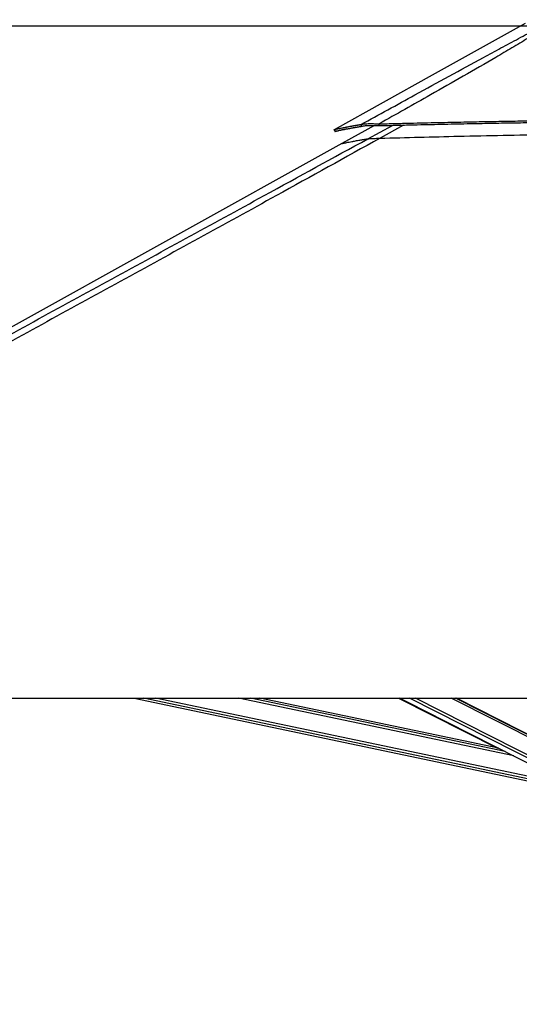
# Paper-space layout '2.5M DUO Wall Base Bracket' of a CAD drawing. Header units: millimetres. Extents: x 20 to 18989, y 40 to 14956.
# Tile 3 of 109: x 2838 to 3841, y 5996 to 7972. Entities that reach past the tile are written whole.
import ezdxf

# ---------------------------------------------------------------- set-up
doc = ezdxf.new("R2010")
doc.units = ezdxf.units.MM
doc.layers.add('COMPONENT_GEOMETRY', color=7, linetype='Continuous')
doc.styles.add('SLDTEXTSTYLE1', font='TXT', dxfattribs={"width": 0.75})
doc.dimstyles.new('SLDDIMSTYLE0', dxfattribs={"dimtxt": 150, "dimasz": 6.604, "dimexe": 0, "dimexo": 0.0625, "dimgap": 37.5, "dimtad": 0, "dimtih": 1, "dimtoh": 1, "dimdec": 0, "dimlfac": 0.5, "dimrnd": 1e-09, "dimzin": 12, "dimdsep": 46, "dimtxsty": 'SLDTEXTSTYLE1', "dimsah": 1, "dimcen": 0.09, "dimadec": 0, "dimazin": 3, "dimtfac": 1, "dimtdec": 0, "dimtofl": 0, "dimtmove": 0, "dimatfit": 3, "dimfxl": 1, "dimfrac": 2, "dimtolj": 1, "dimtzin": 12, "dimarcsym": 0})

# ---------------------------------------------------------------- blocks, each defined once
blk = doc.blocks.new('_D_23')
at = {"layer": 'COMPONENT_GEOMETRY', "color": 7, "ltscale": 2}
for p, q in [((6638.5, 7959.5), (607.7, 7959.5)), ((614, 7959.5), (614, 5158.1)), ((614, 2118.5), (614, 4919.9)), ((6537.7, 2118.5), (607.7, 2118.5))]:
    blk.add_line(p, q, dxfattribs=at)
for points in [[(614, 7959.5), (613, 7952.9), (615, 7952.9)], [(614, 2118.5), (615, 2125.1), (613, 2125.1)]]:
    blk.add_solid(points, dxfattribs=at)
at = {"layer": 'COMPONENT_GEOMETRY', "color": 7, "ltscale": 2, "insert": (392.3, 5113.3), "char_height": 150, "attachment_point": 1, "style": 'SLDTEXTSTYLE1'}
blk.add_mtext('2921', dxfattribs=at)

psp = doc.layouts.new('2.5M DUO Wall Base Bracket')

# ---------------------------------------------------------------- linework, layer by layer
at = {"color": 7, "linetype": 'Continuous', "lineweight": 25, "ltscale": 2}
for p, q in [((3550.21, 7760.06), (3484.86, 7723.73)), ((1512.02, 6611), (4051.92, 6611)), ((3068.17, 6611), (3897.1, 6436.44)), ((3799.66, 6510.1), (3320.51, 6611)), ((3598.75, 6611), (3797.46, 6510.56)), ((3601.09, 6611), (3935.24, 6441.2)), ((3956.97, 6487.98), (3714.89, 6611))]:
    psp.add_line(p, q, dxfattribs=at)
at = {"color": 8, "linetype": 'Continuous', "lineweight": 25, "ltscale": 2}
for p, q in [((3537.26, 7733.39), (3586.51, 7760.38)), ((3608.91, 7760.93), (3561.63, 7734.53)), ((3897.9, 6440.27), (3087.18, 6611)), ((3898.92, 6445.09), (3111.09, 6611)), ((3829.9, 6494.73), (3277.78, 6611)), ((3813, 6503.32), (3301.66, 6611)), ((3673.8, 6574.05), (3600.7, 6611)), ((3949.61, 6443.8), (3620.57, 6611)), ((3952.6, 6448.43), (3632.68, 6611)), ((3960.82, 6480.76), (3704.51, 6611)), ((3960.18, 6485.39), (3712.99, 6611))]:
    psp.add_line(p, q, dxfattribs=at)
at = {"color": 7, "linetype": 'Continuous', "lineweight": 25, "ltscale": 2, "flags": 128}
for points in [[(3852.73, 7964.86), (3665.96, 7861.03), (3469.26, 7751.67)], [(3525.14, 7758.57), (3524.28, 7760.37), (3523.41, 7762.17)], [(3484.86, 7723.73), (2801.31, 7343.71), (1726.87, 6746.39)]]:
    psp.add_lwpolyline(points, dxfattribs=at)
at = {"color": 7, "linetype": 'Continuous', "lineweight": 25, "ltscale": 2}
for points, knots in [([(3523.41, 7762.17), (3559.45, 7781.89), (3618.19, 7814.05), (3700.13, 7858.9), (3757.8, 7890.28), (3804.3, 7915.59), (3839.61, 7934.66), (3875.59, 7953.67), (3900.54, 7966.17), (3913.01, 7972.41)], [0, 0, 0, 0, 0.28391314, 0.46280052, 0.64168435, 0.73127361, 0.82088357, 0.91045848, 1, 1, 1, 1]), ([(3918.23, 7972.41), (3908.45, 7966.18), (3888.88, 7953.72), (3857.91, 7934.74), (3826.23, 7915.72), (3783.28, 7890.41), (3728.94, 7858.98), (3650.77, 7814.46), (3594.13, 7782.66), (3559.68, 7763.32)], [0, 0, 0, 0, 0.0898349, 0.1797028, 0.2696064, 0.3594885, 0.5397671, 0.7200499, 1, 1, 1, 1]), ([(3559.68, 7763.32), (3570.39, 7763.58), (3591.09, 7764.09), (3621.28, 7764.81), (3649.89, 7765.48), (3677.34, 7766.09), (3703.92, 7766.66), (3729.76, 7767.19), (3761.75, 7767.82), (3799.64, 7768.51), (3843.28, 7769.22), (3890.43, 7769.89), (3941.13, 7770.49), (3995.4, 7770.97), (4048.57, 7771.27), (4109.54, 7771.42), (4178.1, 7771.31), (4254.04, 7770.77), (4328.29, 7769.81), (4400.82, 7768.42), (4471.41, 7766.64), (4517.82, 7765.05), (4540.66, 7764.27)], [0, 0, 0, 0, 0.0328482, 0.0634837, 0.0925206, 0.1204908, 0.1475322, 0.173883, 0.1995743, 0.2453769, 0.2897482, 0.3329773, 0.3894378, 0.4446269, 0.4987035, 0.5518213, 0.6308143, 0.7081334, 0.7838892, 0.8578772, 0.9300474, 1, 1, 1, 1]), ([(3559.92, 7759.72), (3570.63, 7759.99), (3591.33, 7760.51), (3621.5, 7761.24), (3650.1, 7761.91), (3677.54, 7762.53), (3704.11, 7763.11), (3729.94, 7763.64), (3761.91, 7764.28), (3799.78, 7764.98), (3843.4, 7765.7), (3890.52, 7766.38), (3941.2, 7766.98), (3995.43, 7767.47), (4048.57, 7767.78), (4109.5, 7767.93), (4178.02, 7767.8), (4253.92, 7767.25), (4328.13, 7766.28), (4400.62, 7764.87), (4471.19, 7763.07), (4517.58, 7761.46), (4540.42, 7760.67)], [0, 0, 0, 0, 0.0328527, 0.0634922, 0.0925316, 0.120504, 0.1475472, 0.1738989, 0.1995908, 0.2453939, 0.2897645, 0.3329915, 0.3894481, 0.4446331, 0.4987045, 0.5518169, 0.6308031, 0.7081171, 0.7838707, 0.8578604, 0.9300368, 1, 1, 1, 1]), ([(3469.24, 7751.66), (3469.56, 7751.08), (3470.21, 7749.91), (3470.86, 7748.75), (3471.18, 7748.16)], [0, 0, 0, 0, 0.4999793, 1, 1, 1, 1]), ([(3469.27, 7751.67), (3469.34, 7751.69), (3469.49, 7751.74), (3470.64, 7752.02), (3472.53, 7752.46), (3475.26, 7753.07), (3478.29, 7753.73), (3481.27, 7754.37), (3483.89, 7754.92), (3486.86, 7755.53), (3490.23, 7756.21), (3493.45, 7756.84), (3496.4, 7757.41), (3498.96, 7757.9), (3501.76, 7758.42), (3504.14, 7758.86), (3506.01, 7759.2), (3507.27, 7759.43), (3508.63, 7759.67), (3510.11, 7759.93), (3511.53, 7760.18), (3512.97, 7760.43), (3514.49, 7760.69), (3516.33, 7761), (3518.31, 7761.34), (3520.22, 7761.65), (3521.9, 7761.93), (3522.94, 7762.09), (3523.41, 7762.17)], [0, 0, 0, 0, 0.0748677, 0.1564666, 0.2394961, 0.3244022, 0.4118796, 0.4595497, 0.5083197, 0.5587512, 0.6111255, 0.6660079, 0.6979263, 0.7310765, 0.7655872, 0.8026459, 0.8163674, 0.8308274, 0.8461738, 0.8623987, 0.8797912, 0.8926614, 0.9088651, 0.928371, 0.9501237, 0.9695669, 0.9861829, 1, 1, 1, 1]), ([(3494.42, 7753.12), (3493.03, 7752.83), (3490.15, 7752.22), (3486.36, 7751.4), (3481.7, 7750.4), (3477.01, 7749.38), (3473.23, 7748.57), (3471.43, 7748.19), (3471.26, 7748.17), (3471.19, 7748.17)], [0, 0, 0, 0, 0.0910345, 0.1890041, 0.2855835, 0.4851039, 0.6823619, 0.8791442, 1, 1, 1, 1]), ([(3471.21, 7748.17), (3471.28, 7748.19), (3471.43, 7748.24), (3472.58, 7748.52), (3474.46, 7748.95), (3477.18, 7749.56), (3480.2, 7750.22), (3483.17, 7750.85), (3485.78, 7751.39), (3488.74, 7752), (3492.09, 7752.67), (3495.3, 7753.3), (3498.24, 7753.86), (3500.78, 7754.35), (3503.57, 7754.87), (3505.94, 7755.3), (3507.81, 7755.63), (3509.07, 7755.86), (3510.42, 7756.1), (3511.89, 7756.36), (3513.3, 7756.6), (3514.74, 7756.85), (3516.26, 7757.11), (3518.09, 7757.42), (3520.06, 7757.75), (3521.97, 7758.06), (3523.64, 7758.33), (3524.67, 7758.5), (3525.14, 7758.57)], [0, 0, 0, 0, 0.0748691, 0.1564704, 0.2395012, 0.3244086, 0.4118872, 0.4595573, 0.5083273, 0.5587582, 0.6111323, 0.6660137, 0.6979319, 0.7310819, 0.7655917, 0.8026497, 0.8163707, 0.8308306, 0.8461767, 0.862401, 0.8797938, 0.8926632, 0.9088666, 0.9283722, 0.9501244, 0.9695675, 0.9861832, 1, 1, 1, 1]), ([(3523.41, 7762.17), (3524.2, 7762.38), (3525.77, 7762.78), (3529, 7763.26), (3532.91, 7763.62), (3537.04, 7763.81), (3540.97, 7763.88), (3544.56, 7763.87), (3550.62, 7763.77), (3555.84, 7763.51), (3559.68, 7763.32)], [0, 0, 0, 0, 0.1264783, 0.2490102, 0.3787297, 0.5077381, 0.591205, 0.6758391, 0.7620561, 1, 1, 1, 1]), ([(3525.14, 7758.57), (3525.88, 7758.76), (3527.33, 7759.13), (3530.39, 7759.56), (3534.11, 7759.9), (3538.06, 7760.08), (3541.85, 7760.15), (3545.31, 7760.16), (3551.16, 7760.09), (3556.21, 7759.88), (3559.92, 7759.72)], [0, 0, 0, 0, 0.126667, 0.2490967, 0.3785016, 0.5071403, 0.5904186, 0.6749481, 0.7611876, 1, 1, 1, 1]), ([(3559.92, 7759.72), (3559.88, 7760.32), (3559.8, 7761.52), (3559.72, 7762.72), (3559.68, 7763.32)], [0, 0, 0, 0, 0.500006, 1, 1, 1, 1]), ([(3561.63, 7734.53), (3492.31, 7696.11), (3318.91, 7600.02), (3040.24, 7446.95), (2517.09, 7160.27), (2007.53, 6881.73), (1602.63, 6660.5), (1512.02, 6611)], [0, 0, 0, 0, 0.1020032, 0.2551146, 0.408226, 0.8675761, 1, 1, 1, 1]), ([(3537.26, 7733.39), (3537.59, 7733.43), (3538.26, 7733.52), (3539.99, 7733.66), (3542.38, 7733.82), (3546.16, 7734.01), (3551.1, 7734.21), (3556.68, 7734.39), (3559.98, 7734.49), (3561.63, 7734.53)], [0, 0, 0, 0, 0.1225448, 0.2449238, 0.3685613, 0.4921435, 0.7096161, 0.8546953, 1, 1, 1, 1]), ([(3561.63, 7734.53), (3587.95, 7735.25), (3640.58, 7736.67), (3722.99, 7738.68), (3808.84, 7740.49), (3898.12, 7741.97), (3987.44, 7742.98), (4076.77, 7743.46), (4166.09, 7743.36), (4255.36, 7742.64), (4347.22, 7741.19), (4441.66, 7738.98), (4506.35, 7736.65), (4538.7, 7735.48)], [0, 0, 0, 0, 0.080982, 0.1619635, 0.2532731, 0.3445832, 0.4358935, 0.5272038, 0.6185136, 0.7098232, 0.801132, 0.9005657, 1, 1, 1, 1])]:
    psp.add_open_spline(points, degree=3, knots=knots, dxfattribs=at)
at = {"color": 8, "linetype": 'Continuous', "lineweight": 25, "ltscale": 2}
for points, knots in [([(2652.93, 7249.74), (2668.33, 7258.15), (2788.59, 7323.83), (3013.86, 7446.96), (3293.07, 7599.64), (3467.81, 7695.35), (3537.26, 7733.39)], [0, 0, 0, 0, 0.0522955, 0.4086281, 0.7649607, 1, 1, 1, 1]), ([(3484.87, 7723.71), (3484.91, 7723.73), (3484.99, 7723.76), (3486.16, 7724.03), (3488.19, 7724.48), (3491.11, 7725.11), (3494.87, 7725.9), (3499.46, 7726.82), (3505.21, 7727.94), (3512.27, 7729.25), (3520.31, 7730.67), (3528.65, 7732.06), (3534.39, 7732.95), (3537.26, 7733.39)], [0, 0, 0, 0, 0.0680939, 0.1582916, 0.2485258, 0.3387238, 0.4289555, 0.5191533, 0.6093821, 0.7162827, 0.8232291, 0.9116039, 1, 1, 1, 1])]:
    psp.add_open_spline(points, degree=3, knots=knots, dxfattribs=at)

# ---------------------------------------------------------------- dimensions: what is measured, and where the dimension line sits
at = {"layer": 'COMPONENT_GEOMETRY', "color": 7, "ltscale": 2}
dim = psp.add_linear_dim(base=(614.00319254, 7959.49114567), p1=(6540.28916435, 2118.49114567), p2=(6641.06280495, 7959.49114567), angle=90, dimstyle='SLDDIMSTYLE0', dxfattribs=at)
dim.commit()
dim.dimension.update_dxf_attribs({"geometry": '_D_23', "text_midpoint": (614.00319254, 5038.99114567), "dimtype": 160})

doc.saveas('drawing.dxf')
